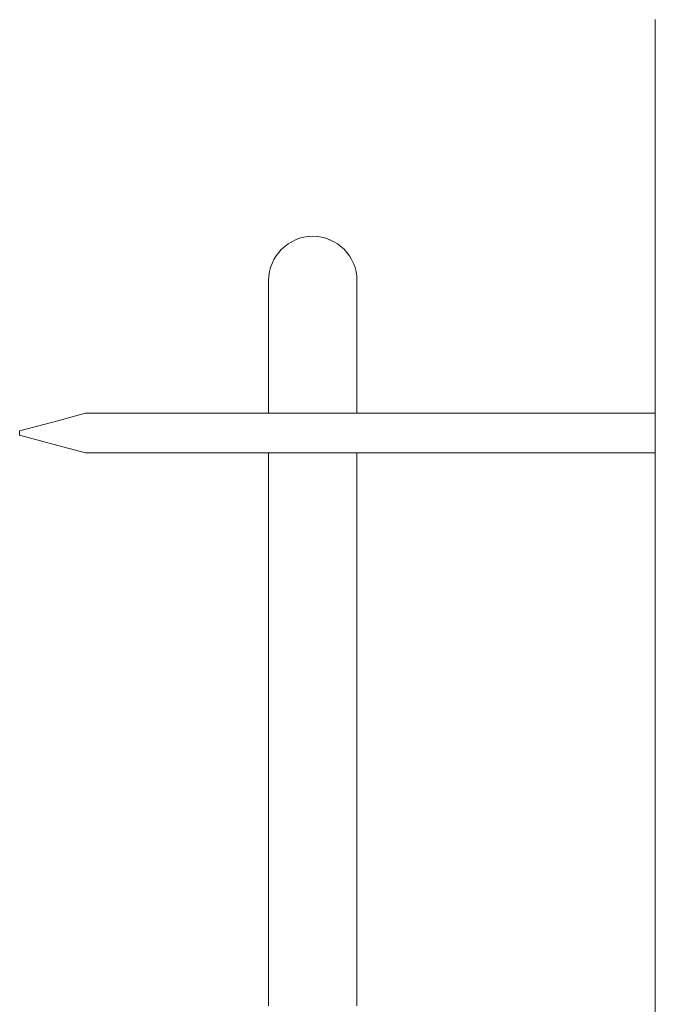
# Model space of a CAD drawing. Header units: inches. Extents: x 52 to 143, y -219 to -85.
# Tile 20 of 20: x 131.02 to 139.45, y -107.16 to -94.11. Entities that reach past the tile are written whole.
import ezdxf

# ---------------------------------------------------------------- set-up
doc = ezdxf.new("R2010")
doc.units = ezdxf.units.IN
doc.header["$MEASUREMENT"] = 0
doc.layers.add('Capa 1', color=7, linetype='Continuous')

msp = doc.modelspace()

# ---------------------------------------------------------------- linework, layer by layer
at = {"layer": 'Capa 1', "color": 7, "lineweight": 9}
msp.add_lwpolyline([(139.447, -94.112), (139.447, -140.482)], dxfattribs=at)
at = {"layer": 'Capa 1', "color": 7, "lineweight": 5}
for points in [[(134.319, -97.57), (134.319, -99.329)], [(135.491, -99.329), (135.491, -97.57)], [(131.892, -99.329), (131.455, -99.446), (131.017, -99.563)], [(131.892, -99.329), (131.9, -99.329), (131.923, -99.329), (131.959, -99.329), (132.005, -99.329), (132.059, -99.329), (132.093, -99.329), (132.127, -99.329), (132.165, -99.329), (132.202, -99.329), (132.211, -99.329), (132.22, -99.329), (132.23, -99.329), (132.24, -99.329), (132.249, -99.329), (132.258, -99.329), (132.268, -99.329), (132.276, -99.329), (132.286, -99.329), (132.296, -99.329), (132.306, -99.329), (132.314, -99.329), (132.32, -99.329), (132.323, -99.329)], [(132.323, -99.329), (132.976, -99.329)], [(132.976, -99.329), (136.833, -99.329)], [(136.833, -99.329), (137.486, -99.329)], [(137.486, -99.329), (137.504, -99.329), (137.519, -99.329), (137.533, -99.329), (137.547, -99.329), (137.562, -99.329), (137.574, -99.329), (137.586, -99.329), (137.596, -99.329), (137.608, -99.329), (137.62, -99.329), (137.669, -99.329), (137.714, -99.329), (137.744, -99.329), (137.772, -99.329), (137.798, -99.329), (137.821, -99.329), (137.842, -99.329), (137.874, -99.329), (137.9, -99.329), (137.906, -99.329), (137.912, -99.329), (137.918, -99.329), (137.924, -99.329), (137.929, -99.329), (137.932, -99.329), (137.935, -99.329), (137.939, -99.329), (137.942, -99.329), (137.945, -99.329), (137.949, -99.329), (137.953, -99.329), (137.955, -99.329), (137.96, -99.329), (137.964, -99.329), (137.968, -99.329), (137.973, -99.329), (137.977, -99.329)], [(137.977, -99.329), (139.447, -99.329)], [(139.447, -99.329), (139.447, -99.856)], [(131.017, -99.564), (131.017, -99.623)], [(131.017, -99.622), (131.455, -99.74), (131.892, -99.856)], [(132.323, -99.856), (132.319, -99.856), (132.312, -99.856), (132.302, -99.856), (132.29, -99.856), (132.278, -99.856), (132.268, -99.856), (132.26, -99.856), (132.248, -99.856), (132.237, -99.856), (132.224, -99.856), (132.212, -99.856), (132.191, -99.856), (132.171, -99.856), (132.149, -99.856), (132.128, -99.856), (132.061, -99.856), (132.001, -99.856), (131.965, -99.856), (131.934, -99.856), (131.912, -99.856), (131.897, -99.856), (131.892, -99.856)], [(132.976, -99.856), (132.323, -99.856)], [(136.833, -99.856), (132.976, -99.856)], [(134.319, -99.856), (134.319, -107.184)], [(135.491, -107.183), (135.491, -99.856)], [(137.486, -99.856), (136.833, -99.856)], [(137.977, -99.856), (137.97, -99.856), (137.965, -99.856), (137.96, -99.856), (137.954, -99.856), (137.95, -99.856), (137.945, -99.856), (137.941, -99.856), (137.937, -99.856), (137.933, -99.856), (137.927, -99.856), (137.924, -99.856), (137.919, -99.856), (137.914, -99.856), (137.908, -99.856), (137.883, -99.856), (137.852, -99.856), (137.813, -99.856), (137.786, -99.856), (137.755, -99.856), (137.723, -99.856), (137.687, -99.856), (137.649, -99.856), (137.634, -99.856), (137.621, -99.856), (137.605, -99.856), (137.59, -99.856), (137.575, -99.856), (137.561, -99.856), (137.545, -99.856), (137.532, -99.856), (137.519, -99.856), (137.503, -99.856), (137.486, -99.856)], [(139.447, -99.856), (137.977, -99.856)]]:
    msp.add_lwpolyline(points, dxfattribs=at)
msp.add_open_spline([(135.491, -97.57), (135.491, -97.247), (135.228, -96.984), (134.904, -96.984), (134.581, -96.984), (134.319, -97.247), (134.319, -97.57)], degree=3, knots=[0, 0, 0, 0, 1, 1, 1, 2, 2, 2, 2], dxfattribs=at)

doc.saveas('drawing.dxf')
